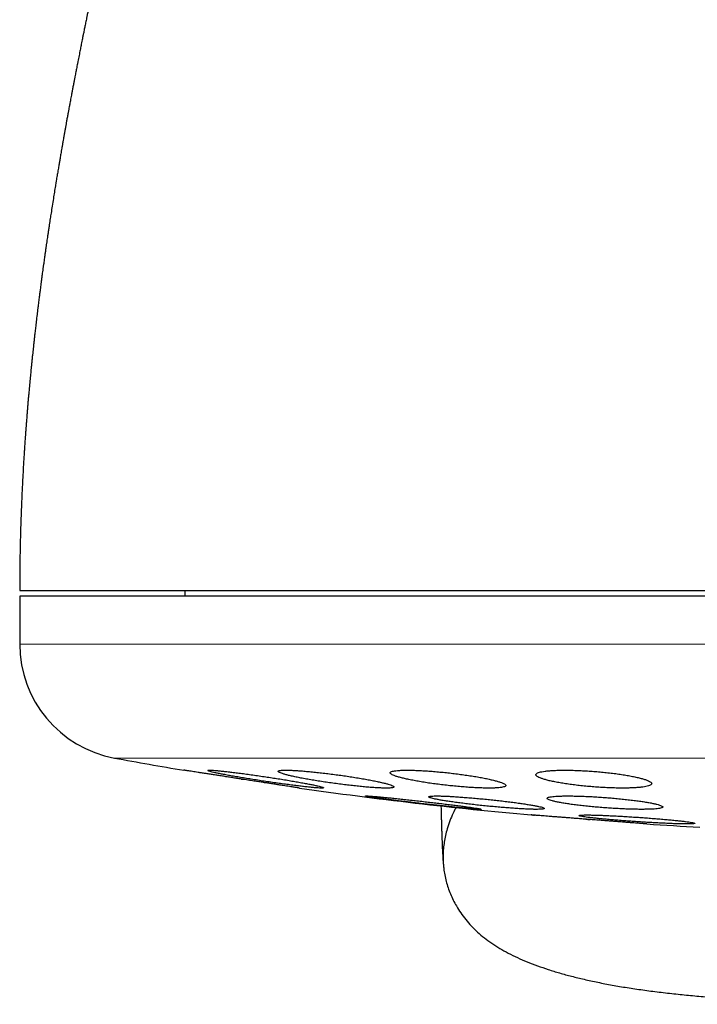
# Model space of a CAD drawing. Header units: millimetres. Extents: x 8 to 727, y 12 to 719.
# Tile 23 of 73: x 390 to 401, y 276 to 293. Entities that reach past the tile are written whole.
import ezdxf

# ---------------------------------------------------------------- set-up
doc = ezdxf.new("R2010")
doc.units = ezdxf.units.MM

msp = doc.modelspace()

# ---------------------------------------------------------------- linework, layer by layer
at = {"color": 7, "linetype": 'Continuous', "lineweight": 30}
for p, q in [((389.764, 282.656), (389.764, 281.83)), ((421.764, 282.656), (389.764, 282.656)), ((392.614, 282.756), (392.614, 282.656)), ((393.588, 279.5), (393.621, 279.495)), ((395.74, 279.206), (395.74, 279.206)), ((398.874, 279.167), (398.874, 279.167))]:
    msp.add_line(p, q, dxfattribs=at)
at = {"color": 252, "linetype": 'Continuous', "lineweight": 0}
for p, q in [((389.764, 281.83), (421.764, 281.83)), ((391.403, 279.863), (405.764, 279.863))]:
    msp.add_line(p, q, dxfattribs=at)
at = {"color": 7, "linetype": 'Continuous', "lineweight": 30}
for centre, radius, start, end in [((391.764, 281.83), 2, 180, 259.6013), ((405.764, 358.12), 79.564, 259.60133, 260.47734), ((405.764, 358.12), 79.564, 261.9336, 264.83484), ((405.764, 358.12), 79.564, 266.27849, 266.93802)]:
    msp.add_arc(centre, radius, start, end, dxfattribs=at)
for points, knots in [([(394.236, 306.075), (394.235, 306.075), (394.235, 306.073), (394.234, 306.069), (394.232, 306.064), (394.23, 306.058), (394.228, 306.051), (394.225, 306.043), (394.222, 306.033), (394.219, 306.023), (394.216, 306.012), (394.213, 306.002), (394.209, 305.991), (394.207, 305.982), (394.204, 305.973), (394.201, 305.964), (394.198, 305.955), (394.196, 305.948), (394.194, 305.94), (394.191, 305.931), (394.187, 305.919), (394.183, 305.904), (394.177, 305.886), (394.171, 305.867), (394.165, 305.847), (394.16, 305.828), (394.154, 305.809), (394.149, 305.792), (394.143, 305.773), (394.137, 305.752), (394.13, 305.729), (394.123, 305.704), (394.115, 305.678), (394.107, 305.65), (394.096, 305.614), (394.082, 305.569), (394.07, 305.525), (394.06, 305.494), (394.055, 305.477), (394.051, 305.461), (394.047, 305.447), (394.042, 305.432), (394.037, 305.414), (394.031, 305.393), (394.024, 305.371), (394.017, 305.347), (394.01, 305.323), (394.004, 305.3), (393.997, 305.278), (393.991, 305.254), (393.983, 305.23), (393.976, 305.203), (393.968, 305.177), (393.96, 305.15), (393.953, 305.125), (393.946, 305.101), (393.939, 305.076), (393.932, 305.05), (393.923, 305.018), (393.912, 304.98), (393.9, 304.938), (393.889, 304.899), (393.879, 304.865), (393.871, 304.836), (393.862, 304.806), (393.854, 304.776), (393.846, 304.747), (393.838, 304.721), (393.832, 304.697), (393.825, 304.675), (393.819, 304.651), (393.811, 304.625), (393.803, 304.597), (393.795, 304.565), (393.785, 304.532), (393.776, 304.5), (393.768, 304.468), (393.759, 304.438), (393.75, 304.406), (393.741, 304.371), (393.73, 304.333), (393.72, 304.295), (393.709, 304.258), (393.7, 304.223), (393.69, 304.187), (393.68, 304.151), (393.669, 304.113), (393.658, 304.073), (393.647, 304.032), (393.636, 303.991), (393.625, 303.951), (393.614, 303.91), (393.603, 303.868), (393.591, 303.824), (393.578, 303.78), (393.567, 303.737), (393.556, 303.697), (393.545, 303.658), (393.535, 303.618), (393.525, 303.58), (393.516, 303.547), (393.508, 303.517), (393.499, 303.486), (393.491, 303.454), (393.482, 303.423), (393.474, 303.392), (393.468, 303.367), (393.462, 303.348), (393.458, 303.331), (393.453, 303.313), (393.447, 303.292), (393.441, 303.266), (393.433, 303.238), (393.423, 303.201), (393.412, 303.157), (393.399, 303.109), (393.387, 303.065), (393.376, 303.022), (393.365, 302.981), (393.354, 302.94), (393.344, 302.9), (393.334, 302.862), (393.324, 302.824), (393.314, 302.787), (393.304, 302.748), (393.294, 302.709), (393.283, 302.67), (393.274, 302.635), (393.266, 302.602), (393.258, 302.571), (393.249, 302.539), (393.241, 302.508), (393.234, 302.481), (393.228, 302.458), (393.223, 302.436), (393.217, 302.413), (393.21, 302.386), (393.202, 302.356), (393.194, 302.325), (393.186, 302.294), (393.178, 302.263), (393.17, 302.232), (393.161, 302.196), (393.15, 302.154), (393.137, 302.104), (393.124, 302.052), (393.11, 302), (393.097, 301.949), (393.085, 301.9), (393.074, 301.855), (393.063, 301.812), (393.052, 301.771), (393.041, 301.727), (393.029, 301.68), (393.017, 301.631), (393.005, 301.584), (392.993, 301.538), (392.981, 301.489), (392.968, 301.437), (392.955, 301.385), (392.943, 301.339), (392.933, 301.297), (392.923, 301.257), (392.913, 301.219), (392.904, 301.184), (392.896, 301.149), (392.886, 301.109), (392.87, 301.044), (392.849, 300.961), (392.823, 300.857), (392.798, 300.754), (392.772, 300.648), (392.746, 300.545), (392.721, 300.439), (392.698, 300.348), (392.68, 300.271), (392.664, 300.207), (392.648, 300.14), (392.631, 300.072), (392.616, 300.009), (392.601, 299.945), (392.583, 299.871), (392.564, 299.793), (392.544, 299.71), (392.526, 299.636), (392.506, 299.551), (392.486, 299.468), (392.466, 299.384), (392.446, 299.301), (392.427, 299.22), (392.406, 299.134), (392.386, 299.05), (392.366, 298.966), (392.347, 298.887), (392.328, 298.807), (392.311, 298.736), (392.296, 298.674), (392.283, 298.619), (392.27, 298.564), (392.256, 298.507), (392.243, 298.454), (392.231, 298.403), (392.22, 298.359), (392.21, 298.316), (392.199, 298.272), (392.191, 298.235), (392.183, 298.204), (392.178, 298.182), (392.172, 298.158), (392.166, 298.13), (392.159, 298.102), (392.153, 298.077), (392.147, 298.051), (392.14, 298.023), (392.133, 297.993), (392.126, 297.966), (392.12, 297.94), (392.113, 297.912), (392.106, 297.881), (392.095, 297.835), (392.08, 297.775), (392.063, 297.7), (392.045, 297.627), (392.028, 297.554), (392.01, 297.481), (391.993, 297.41), (391.976, 297.335), (391.957, 297.257), (391.938, 297.176), (391.918, 297.092), (391.898, 297.009), (391.88, 296.932), (391.865, 296.869), (391.851, 296.811), (391.838, 296.757), (391.825, 296.698), (391.812, 296.644), (391.798, 296.585), (391.786, 296.534), (391.774, 296.485), (391.764, 296.44), (391.754, 296.399), (391.744, 296.355), (391.734, 296.314), (391.724, 296.269), (391.71, 296.209), (391.692, 296.132), (391.67, 296.038), (391.648, 295.946), (391.627, 295.855), (391.606, 295.762), (391.584, 295.667), (391.567, 295.594), (391.556, 295.547), (391.55, 295.523), (391.544, 295.497), (391.538, 295.468), (391.531, 295.439), (391.525, 295.412), (391.518, 295.384), (391.511, 295.351), (391.503, 295.318), (391.497, 295.289), (391.49, 295.261), (391.484, 295.232), (391.477, 295.201), (391.47, 295.174), (391.464, 295.148), (391.458, 295.119), (391.451, 295.089), (391.443, 295.053), (391.432, 295.007), (391.419, 294.949), (391.405, 294.888), (391.393, 294.831), (391.381, 294.782), (391.371, 294.734), (391.36, 294.686), (391.349, 294.636), (391.337, 294.586), (391.325, 294.531), (391.312, 294.472), (391.298, 294.41), (391.286, 294.353), (391.274, 294.299), (391.261, 294.242), (391.247, 294.178), (391.232, 294.112), (391.218, 294.049), (391.206, 293.994), (391.196, 293.945), (391.186, 293.901), (391.176, 293.855), (391.163, 293.795), (391.147, 293.721), (391.128, 293.635), (391.111, 293.557), (391.097, 293.491), (391.086, 293.437), (391.075, 293.384), (391.062, 293.327), (391.049, 293.264), (391.035, 293.198), (391.021, 293.134), (391.009, 293.074), (390.997, 293.018), (390.986, 292.964), (390.974, 292.908), (390.961, 292.847), (390.947, 292.778), (390.933, 292.71), (390.921, 292.651), (390.911, 292.604), (390.903, 292.562), (390.892, 292.512), (390.88, 292.45), (390.867, 292.385), (390.854, 292.324), (390.844, 292.27), (390.833, 292.219), (390.824, 292.173), (390.816, 292.131), (390.808, 292.09), (390.799, 292.045), (390.789, 291.996), (390.779, 291.944), (390.769, 291.892), (390.758, 291.84), (390.749, 291.791), (390.741, 291.749), (390.733, 291.712), (390.726, 291.672), (390.717, 291.625), (390.706, 291.568), (390.694, 291.506), (390.681, 291.44), (390.669, 291.376), (390.658, 291.317), (390.648, 291.265), (390.64, 291.219), (390.632, 291.178), (390.625, 291.142), (390.618, 291.104), (390.61, 291.058), (390.599, 291.001), (390.587, 290.936), (390.575, 290.871), (390.564, 290.808), (390.553, 290.748), (390.542, 290.686), (390.531, 290.623), (390.52, 290.563), (390.51, 290.506), (390.501, 290.452), (390.491, 290.398), (390.483, 290.348), (390.475, 290.303), (390.467, 290.261), (390.461, 290.222), (390.455, 290.186), (390.449, 290.153), (390.444, 290.122), (390.438, 290.087), (390.431, 290.049), (390.424, 290.005), (390.416, 289.955), (390.407, 289.904), (390.399, 289.857), (390.393, 289.819), (390.387, 289.782), (390.38, 289.741), (390.372, 289.691), (390.363, 289.637), (390.354, 289.582), (390.342, 289.502), (390.325, 289.399), (390.31, 289.299), (390.299, 289.227), (390.291, 289.179), (390.283, 289.128), (390.275, 289.071), (390.265, 289.009), (390.256, 288.945), (390.247, 288.885), (390.239, 288.832), (390.233, 288.789), (390.228, 288.756), (390.224, 288.731), (390.221, 288.709), (390.218, 288.687), (390.214, 288.66), (390.208, 288.619), (390.201, 288.566), (390.192, 288.507), (390.185, 288.453), (390.179, 288.41), (390.174, 288.376), (390.17, 288.348), (390.166, 288.32), (390.161, 288.282), (390.154, 288.233), (390.147, 288.176), (390.139, 288.116), (390.131, 288.059), (390.124, 288.006), (390.118, 287.958), (390.113, 287.916), (390.108, 287.884), (390.105, 287.856), (390.101, 287.826), (390.096, 287.788), (390.09, 287.741), (390.084, 287.688), (390.077, 287.632), (390.07, 287.576), (390.061, 287.5), (390.05, 287.408), (390.038, 287.303), (390.027, 287.21), (390.018, 287.128), (390.01, 287.056), (390.003, 286.993), (389.997, 286.937), (389.991, 286.884), (389.985, 286.827), (389.979, 286.765), (389.971, 286.695), (389.963, 286.612), (389.953, 286.515), (389.943, 286.403), (389.931, 286.279), (389.921, 286.171), (389.913, 286.08), (389.907, 286.012), (389.901, 285.94), (389.895, 285.868), (389.889, 285.799), (389.885, 285.737), (389.881, 285.688), (389.878, 285.651), (389.876, 285.624), (389.874, 285.603), (389.873, 285.583), (389.871, 285.56), (389.869, 285.531), (389.866, 285.49), (389.862, 285.441), (389.858, 285.389), (389.855, 285.346), (389.853, 285.31), (389.851, 285.274), (389.848, 285.23), (389.844, 285.175), (389.84, 285.109), (389.835, 285.031), (389.829, 284.943), (389.824, 284.843), (389.818, 284.732), (389.811, 284.609), (389.805, 284.476), (389.798, 284.336), (389.792, 284.191), (389.787, 284.042), (389.781, 283.884), (389.777, 283.717), (389.772, 283.541), (389.769, 283.357), (389.766, 283.165), (389.764, 282.964), (389.764, 282.827), (389.764, 282.756)], [0, 0, 0, 0, 0.006425, 0.012572, 0.018444, 0.024043, 0.029371, 0.034429, 0.040047, 0.045295, 0.050176, 0.054693, 0.058419, 0.061857, 0.065009, 0.067875, 0.070456, 0.072755, 0.07477, 0.076513, 0.080086, 0.08396, 0.088134, 0.092604, 0.097006, 0.101036, 0.104694, 0.107889, 0.111376, 0.115155, 0.119223, 0.123554, 0.127951, 0.132372, 0.136818, 0.144706, 0.152699, 0.155172, 0.157448, 0.159522, 0.161395, 0.163172, 0.165456, 0.168049, 0.17095, 0.173894, 0.176779, 0.179458, 0.181939, 0.18461, 0.187415, 0.190354, 0.193367, 0.196222, 0.198896, 0.201391, 0.203811, 0.206476, 0.209404, 0.213536, 0.217704, 0.221886, 0.224569, 0.227272, 0.229995, 0.232739, 0.235347, 0.237701, 0.23969, 0.241569, 0.243607, 0.245816, 0.248147, 0.250849, 0.253655, 0.256368, 0.258867, 0.261209, 0.263724, 0.266465, 0.269376, 0.272496, 0.27528, 0.277845, 0.280436, 0.283144, 0.285858, 0.288815, 0.29169, 0.29465, 0.297492, 0.300219, 0.30304, 0.30608, 0.309186, 0.312006, 0.314557, 0.317106, 0.319718, 0.322391, 0.324226, 0.326102, 0.328036, 0.330028, 0.332074, 0.333978, 0.335644, 0.336685, 0.337613, 0.338666, 0.339962, 0.341499, 0.343272, 0.34507, 0.348149, 0.350955, 0.353502, 0.355958, 0.358305, 0.360601, 0.362854, 0.365123, 0.367056, 0.369136, 0.371359, 0.373517, 0.375548, 0.377618, 0.379162, 0.380825, 0.382609, 0.384315, 0.385779, 0.386999, 0.388019, 0.3892, 0.390609, 0.392209, 0.393822, 0.395426, 0.39702, 0.398597, 0.400148, 0.402533, 0.405006, 0.407672, 0.410289, 0.412812, 0.415182, 0.417382, 0.419411, 0.42138, 0.423401, 0.42563, 0.428119, 0.430423, 0.432306, 0.434542, 0.437183, 0.439551, 0.441695, 0.443493, 0.445392, 0.447136, 0.448654, 0.45007, 0.451853, 0.454001, 0.458765, 0.462819, 0.467576, 0.472088, 0.47649, 0.480625, 0.485353, 0.487814, 0.490218, 0.493232, 0.496003, 0.498413, 0.500828, 0.503741, 0.507235, 0.510117, 0.513129, 0.515758, 0.518568, 0.521554, 0.524239, 0.526901, 0.529658, 0.532775, 0.535282, 0.537957, 0.540599, 0.54315, 0.544861, 0.546711, 0.548513, 0.550187, 0.552331, 0.553627, 0.555158, 0.556597, 0.557763, 0.559361, 0.560193, 0.560745, 0.561461, 0.562473, 0.563426, 0.564171, 0.564907, 0.565833, 0.566881, 0.567731, 0.568457, 0.569363, 0.570431, 0.571377, 0.573784, 0.5761, 0.578441, 0.580674, 0.583022, 0.585239, 0.587413, 0.589997, 0.592512, 0.594999, 0.597783, 0.600223, 0.602088, 0.603646, 0.605575, 0.607082, 0.60904, 0.61054, 0.612485, 0.613694, 0.615052, 0.61656, 0.617494, 0.618997, 0.620356, 0.621567, 0.624405, 0.627354, 0.630113, 0.632734, 0.635532, 0.638482, 0.641269, 0.64207, 0.642717, 0.643466, 0.644389, 0.645287, 0.64601, 0.646802, 0.647831, 0.648908, 0.649743, 0.650463, 0.651378, 0.65236, 0.653156, 0.653838, 0.654689, 0.655685, 0.656512, 0.65787, 0.65978, 0.661645, 0.663293, 0.66477, 0.666013, 0.667468, 0.668995, 0.670454, 0.671886, 0.673794, 0.675632, 0.677303, 0.678808, 0.680374, 0.68231, 0.684391, 0.686154, 0.687811, 0.689163, 0.690376, 0.691699, 0.693137, 0.695612, 0.698135, 0.700602, 0.702339, 0.703814, 0.705279, 0.706888, 0.708764, 0.710756, 0.712567, 0.714253, 0.715895, 0.717413, 0.718896, 0.720668, 0.722671, 0.724853, 0.726458, 0.727743, 0.728851, 0.730047, 0.732043, 0.734129, 0.735631, 0.737223, 0.738684, 0.739971, 0.741144, 0.742267, 0.743508, 0.744971, 0.746404, 0.747894, 0.749437, 0.750842, 0.75199, 0.752994, 0.754036, 0.755372, 0.756972, 0.758809, 0.760682, 0.762517, 0.764205, 0.765655, 0.766961, 0.768108, 0.769097, 0.76998, 0.771316, 0.772935, 0.774837, 0.776753, 0.778441, 0.780093, 0.781843, 0.783615, 0.785417, 0.786831, 0.788438, 0.789972, 0.791364, 0.792615, 0.793729, 0.794884, 0.795875, 0.796707, 0.797636, 0.798546, 0.799603, 0.800826, 0.802214, 0.803751, 0.805101, 0.806128, 0.806945, 0.808159, 0.809608, 0.811131, 0.812656, 0.814184, 0.817818, 0.821195, 0.822501, 0.823831, 0.825191, 0.82673, 0.828574, 0.830382, 0.832027, 0.833512, 0.834825, 0.835586, 0.836267, 0.83687, 0.837416, 0.838133, 0.839079, 0.840832, 0.842492, 0.843986, 0.845287, 0.846124, 0.846799, 0.847539, 0.8485, 0.849908, 0.851596, 0.853268, 0.854836, 0.856301, 0.857662, 0.85883, 0.859738, 0.860341, 0.861152, 0.862201, 0.86349, 0.865017, 0.866608, 0.868138, 0.869605, 0.87285, 0.875744, 0.878287, 0.880512, 0.882487, 0.884214, 0.885692, 0.887112, 0.888637, 0.890349, 0.892267, 0.894391, 0.897161, 0.900237, 0.903627, 0.907331, 0.909151, 0.911039, 0.912995, 0.915018, 0.916985, 0.918675, 0.920084, 0.920994, 0.921729, 0.922291, 0.922711, 0.923332, 0.924196, 0.925099, 0.926746, 0.928199, 0.929364, 0.930243, 0.93114, 0.932345, 0.933858, 0.935668, 0.937785, 0.940207, 0.942936, 0.945973, 0.949317, 0.952971, 0.956935, 0.960751, 0.964818, 0.969138, 0.97371, 0.978538, 0.983528, 0.988767, 0.994257, 1, 1, 1, 1]), ([(389.765, 282.756), (389.765, 282.756), (389.764, 282.756), (389.777, 282.756), (389.803, 282.756), (389.844, 282.756), (389.897, 282.756), (389.964, 282.756), (390.044, 282.756), (390.137, 282.756), (390.244, 282.756), (390.363, 282.756), (390.453, 282.756), (390.499, 282.756)], [0, 0, 0, 0, 0.046646, 0.141976, 0.23754, 0.333141, 0.428498, 0.52369, 0.618798, 0.713903, 0.809085, 0.904424, 1, 1, 1, 1]), ([(390.499, 282.756), (390.548, 282.756), (390.647, 282.756), (390.812, 282.756), (390.989, 282.756), (391.18, 282.756), (391.385, 282.756), (391.598, 282.756), (391.819, 282.756), (392.046, 282.756), (392.285, 282.756), (392.534, 282.756), (392.8, 282.756), (393.081, 282.756), (393.38, 282.756), (393.689, 282.756), (394.01, 282.756), (394.341, 282.756), (394.676, 282.756), (395.014, 282.756), (395.354, 282.756), (395.701, 282.756), (396.057, 282.756), (396.429, 282.756), (396.816, 282.756), (397.218, 282.756), (397.627, 282.756), (398.044, 282.756), (398.468, 282.756), (398.891, 282.756), (399.311, 282.756), (399.728, 282.756), (400.149, 282.756), (400.576, 282.756), (401.015, 282.756), (401.467, 282.756), (401.932, 282.756), (402.399, 282.756), (402.87, 282.756), (403.344, 282.756), (403.811, 282.756), (404.27, 282.756), (404.721, 282.756), (405.173, 282.756), (405.626, 282.756), (405.928, 282.756), (406.079, 282.756)], [0, 0, 0, 0, 0.023363, 0.046689, 0.069999, 0.093313, 0.116654, 0.140027, 0.162034, 0.184017, 0.205994, 0.227982, 0.25, 0.273367, 0.296695, 0.320005, 0.343318, 0.366655, 0.390027, 0.412034, 0.434017, 0.455994, 0.477982, 0.5, 0.523367, 0.546695, 0.570005, 0.593318, 0.616655, 0.640027, 0.662034, 0.684017, 0.705994, 0.727982, 0.75, 0.773367, 0.796695, 0.820005, 0.843318, 0.866655, 0.890024, 0.912028, 0.93401, 0.955988, 0.977978, 1, 1, 1, 1]), ([(393.6, 279.498), (393.572, 279.502), (393.516, 279.511), (393.432, 279.524), (393.348, 279.537), (393.266, 279.55), (393.188, 279.562), (393.112, 279.574), (393.039, 279.585), (392.97, 279.596), (392.906, 279.605), (392.847, 279.615), (392.794, 279.623), (392.746, 279.63), (392.705, 279.637), (392.67, 279.642), (392.642, 279.646), (392.621, 279.65), (392.607, 279.652), (392.6, 279.653), (392.601, 279.653), (392.601, 279.653)], [0, 0, 0, 0, 0.0537171, 0.1074341, 0.1627056, 0.217977, 0.2716966, 0.325416, 0.3807128, 0.4360092, 0.4894275, 0.5428453, 0.5978508, 0.6528558, 0.7056696, 0.7584831, 0.8128639, 0.8672445, 0.9195088, 0.971773, 1, 1, 1, 1]), ([(394.014, 279.538), (393.977, 279.544), (393.902, 279.555), (393.79, 279.571), (393.681, 279.586), (393.577, 279.6), (393.477, 279.612), (393.385, 279.623), (393.301, 279.633), (393.226, 279.641), (393.162, 279.647), (393.108, 279.651), (393.066, 279.653), (393.036, 279.653), (393.018, 279.651), (393.013, 279.648), (393.019, 279.642), (393.038, 279.635), (393.07, 279.626), (393.112, 279.616), (393.166, 279.604), (393.231, 279.59), (393.305, 279.576), (393.389, 279.56), (393.48, 279.544), (393.579, 279.527), (393.683, 279.51), (393.792, 279.492), (393.904, 279.475), (394.018, 279.457), (394.132, 279.441), (394.244, 279.425), (394.354, 279.41), (394.459, 279.396), (394.558, 279.383), (394.649, 279.372), (394.733, 279.363), (394.807, 279.355), (394.871, 279.349), (394.924, 279.345), (394.965, 279.343), (394.995, 279.343), (395.012, 279.345), (395.017, 279.349), (395.009, 279.355), (394.989, 279.362), (394.957, 279.371), (394.914, 279.382), (394.859, 279.394), (394.794, 279.407), (394.719, 279.421), (394.635, 279.437), (394.543, 279.453), (394.443, 279.47), (394.339, 279.488), (394.231, 279.505), (394.123, 279.522), (394.051, 279.533), (394.014, 279.538)], [0, 0, 0, 0, 0.018035, 0.036127, 0.054162, 0.072204, 0.090304, 0.108345, 0.126243, 0.144199, 0.162096, 0.179792, 0.197546, 0.215243, 0.232821, 0.250456, 0.268034, 0.285626, 0.303273, 0.320866, 0.338595, 0.356379, 0.374109, 0.392041, 0.410029, 0.427961, 0.446075, 0.464245, 0.482359, 0.500553, 0.518805, 0.536999, 0.555134, 0.573328, 0.591462, 0.609424, 0.627445, 0.645407, 0.663161, 0.680972, 0.698726, 0.716329, 0.733989, 0.751593, 0.769167, 0.786797, 0.804372, 0.822048, 0.83978, 0.857457, 0.875322, 0.893243, 0.91111, 0.929172, 0.947292, 0.965355, 0.982678, 1, 1, 1, 1]), ([(395.23, 279.575), (395.192, 279.58), (395.117, 279.59), (395.007, 279.604), (394.898, 279.616), (394.794, 279.626), (394.695, 279.635), (394.603, 279.643), (394.52, 279.648), (394.445, 279.652), (394.38, 279.653), (394.326, 279.653), (394.284, 279.651), (394.253, 279.646), (394.234, 279.64), (394.228, 279.633), (394.233, 279.623), (394.252, 279.612), (394.282, 279.6), (394.324, 279.586), (394.377, 279.572), (394.442, 279.556), (394.516, 279.539), (394.6, 279.522), (394.692, 279.505), (394.791, 279.487), (394.895, 279.47), (395.005, 279.453), (395.117, 279.436), (395.231, 279.42), (395.345, 279.406), (395.457, 279.392), (395.567, 279.38), (395.671, 279.369), (395.77, 279.36), (395.862, 279.353), (395.945, 279.348), (396.019, 279.345), (396.083, 279.343), (396.136, 279.344), (396.178, 279.346), (396.208, 279.35), (396.226, 279.356), (396.232, 279.364), (396.225, 279.374), (396.206, 279.385), (396.175, 279.397), (396.132, 279.411), (396.078, 279.426), (396.013, 279.441), (395.938, 279.458), (395.854, 279.475), (395.762, 279.493), (395.662, 279.51), (395.557, 279.528), (395.449, 279.544), (395.339, 279.561), (395.266, 279.57), (395.23, 279.575)], [0, 0, 0, 0, 0.017883, 0.035822, 0.053704, 0.071595, 0.089543, 0.107432, 0.125172, 0.14297, 0.16071, 0.178305, 0.195957, 0.213553, 0.231129, 0.248761, 0.266337, 0.284024, 0.301767, 0.319455, 0.337337, 0.355274, 0.373157, 0.391233, 0.409367, 0.427443, 0.445631, 0.463875, 0.482062, 0.500224, 0.518444, 0.536605, 0.554616, 0.572685, 0.590694, 0.608496, 0.626356, 0.644158, 0.661788, 0.679475, 0.697105, 0.714673, 0.732298, 0.749867, 0.767509, 0.785205, 0.802847, 0.820663, 0.838535, 0.856352, 0.874371, 0.892448, 0.910468, 0.928632, 0.946855, 0.965019, 0.98251, 1, 1, 1, 1]), ([(397.163, 279.608), (397.126, 279.611), (397.051, 279.619), (396.941, 279.629), (396.833, 279.638), (396.729, 279.644), (396.631, 279.649), (396.539, 279.652), (396.456, 279.653), (396.381, 279.652), (396.316, 279.649), (396.262, 279.645), (396.219, 279.638), (396.187, 279.63), (396.168, 279.62), (396.161, 279.609), (396.166, 279.596), (396.183, 279.582), (396.213, 279.567), (396.255, 279.551), (396.308, 279.534), (396.373, 279.517), (396.447, 279.5), (396.531, 279.482), (396.623, 279.465), (396.723, 279.448), (396.828, 279.431), (396.938, 279.416), (397.05, 279.402), (397.164, 279.388), (397.277, 279.377), (397.389, 279.367), (397.498, 279.358), (397.602, 279.352), (397.7, 279.347), (397.792, 279.344), (397.875, 279.343), (397.949, 279.344), (398.013, 279.347), (398.066, 279.352), (398.109, 279.359), (398.14, 279.367), (398.158, 279.377), (398.165, 279.388), (398.159, 279.401), (398.14, 279.415), (398.11, 279.43), (398.067, 279.446), (398.013, 279.463), (397.948, 279.48), (397.873, 279.498), (397.788, 279.515), (397.696, 279.533), (397.596, 279.55), (397.49, 279.566), (397.382, 279.581), (397.272, 279.595), (397.199, 279.603), (397.163, 279.608)], [0, 0, 0, 0, 0.0177304, 0.0355165, 0.0532459, 0.0709824, 0.0887758, 0.1065117, 0.1241314, 0.1418077, 0.1594275, 0.1769955, 0.1946193, 0.212188, 0.229839, 0.2475456, 0.2651977, 0.2830301, 0.3009184, 0.3187517, 0.3367871, 0.3548793, 0.3729151, 0.3910873, 0.4093173, 0.4274892, 0.4456698, 0.4639087, 0.4820884, 0.500143, 0.518256, 0.5363096, 0.5541608, 0.5720699, 0.5899204, 0.6075831, 0.6253027, 0.6429653, 0.6605363, 0.6781633, 0.6957348, 0.7133478, 0.7310163, 0.7486302, 0.7663992, 0.7842241, 0.801994, 0.8199678, 0.8379981, 0.8559724, 0.8741125, 0.89231, 0.91045, 0.9286437, 0.9468955, 0.9650884, 0.9825443, 1, 1, 1, 1]), ([(399.682, 279.632), (399.645, 279.635), (399.571, 279.64), (399.461, 279.646), (399.353, 279.65), (399.25, 279.653), (399.152, 279.653), (399.061, 279.652), (398.978, 279.648), (398.903, 279.643), (398.838, 279.636), (398.783, 279.627), (398.74, 279.617), (398.708, 279.605), (398.688, 279.592), (398.68, 279.577), (398.685, 279.562), (398.702, 279.546), (398.732, 279.529), (398.774, 279.512), (398.828, 279.494), (398.892, 279.476), (398.967, 279.459), (399.052, 279.442), (399.144, 279.426), (399.244, 279.411), (399.349, 279.397), (399.459, 279.385), (399.571, 279.373), (399.684, 279.364), (399.797, 279.356), (399.908, 279.35), (400.016, 279.346), (400.12, 279.344), (400.218, 279.343), (400.308, 279.345), (400.391, 279.349), (400.465, 279.354), (400.53, 279.361), (400.584, 279.37), (400.627, 279.38), (400.658, 279.392), (400.677, 279.405), (400.684, 279.42), (400.678, 279.435), (400.66, 279.452), (400.63, 279.468), (400.587, 279.486), (400.532, 279.503), (400.467, 279.521), (400.391, 279.538), (400.306, 279.555), (400.213, 279.571), (400.113, 279.586), (400.007, 279.6), (399.899, 279.612), (399.79, 279.623), (399.718, 279.629), (399.682, 279.632)], [0, 0, 0, 0, 0.017619, 0.035293, 0.052911, 0.070533, 0.088211, 0.105833, 0.1234, 0.141024, 0.158592, 0.176214, 0.193891, 0.211513, 0.229299, 0.247141, 0.264928, 0.28292, 0.300969, 0.318961, 0.337112, 0.355321, 0.373472, 0.391663, 0.409913, 0.428103, 0.446196, 0.464347, 0.482439, 0.500339, 0.518296, 0.536195, 0.553895, 0.571651, 0.58935, 0.606931, 0.624568, 0.642148, 0.65974, 0.677388, 0.694981, 0.712707, 0.730489, 0.748216, 0.766144, 0.784128, 0.802056, 0.820166, 0.838333, 0.856443, 0.874637, 0.892889, 0.911082, 0.92922, 0.947417, 0.965554, 0.982777, 1, 1, 1, 1]), ([(394.599, 279.344), (394.6, 279.344), (394.601, 279.343), (394.595, 279.344), (394.584, 279.346), (394.565, 279.349), (394.539, 279.353), (394.507, 279.358), (394.469, 279.364), (394.424, 279.371), (394.374, 279.378), (394.319, 279.387), (394.258, 279.396), (394.193, 279.406), (394.123, 279.417), (394.05, 279.429), (393.973, 279.44), (393.894, 279.453), (393.805, 279.466), (393.706, 279.482), (393.636, 279.493), (393.6, 279.498)], [0, 0, 0, 0, 0.013432, 0.065486, 0.11754, 0.171106, 0.224672, 0.276747, 0.328821, 0.382387, 0.435953, 0.488413, 0.540874, 0.594825, 0.648776, 0.701825, 0.754874, 0.809433, 0.863993, 0.931621, 1, 1, 1, 1]), ([(396.739, 279.112), (396.702, 279.117), (396.626, 279.125), (396.515, 279.137), (396.406, 279.149), (396.302, 279.16), (396.203, 279.171), (396.111, 279.18), (396.027, 279.188), (395.952, 279.195), (395.887, 279.2), (395.834, 279.204), (395.791, 279.207), (395.761, 279.208), (395.743, 279.208), (395.737, 279.207), (395.744, 279.204), (395.764, 279.199), (395.795, 279.193), (395.838, 279.186), (395.893, 279.178), (395.958, 279.169), (396.033, 279.159), (396.117, 279.148), (396.209, 279.136), (396.307, 279.123), (396.412, 279.111), (396.52, 279.098), (396.632, 279.084), (396.745, 279.071), (396.858, 279.059), (396.97, 279.046), (397.078, 279.035), (397.183, 279.023), (397.282, 279.013), (397.373, 279.004), (397.457, 278.996), (397.531, 278.989), (397.595, 278.984), (397.648, 278.98), (397.69, 278.977), (397.719, 278.976), (397.736, 278.976), (397.741, 278.978), (397.733, 278.981), (397.713, 278.986), (397.681, 278.992), (397.637, 278.999), (397.582, 279.007), (397.516, 279.016), (397.44, 279.027), (397.356, 279.038), (397.264, 279.05), (397.165, 279.062), (397.06, 279.075), (396.953, 279.087), (396.846, 279.1), (396.775, 279.108), (396.739, 279.112)], [0, 0, 0, 0, 0.017991, 0.036039, 0.054029, 0.072023, 0.090075, 0.108069, 0.125989, 0.143967, 0.161886, 0.179689, 0.197549, 0.215351, 0.233071, 0.250847, 0.268567, 0.286274, 0.304037, 0.321744, 0.339513, 0.357338, 0.375107, 0.392986, 0.410921, 0.428801, 0.44679, 0.464836, 0.482826, 0.500878, 0.518987, 0.537039, 0.555078, 0.573175, 0.591213, 0.609168, 0.62718, 0.645135, 0.662972, 0.680867, 0.698705, 0.716444, 0.734241, 0.75198, 0.769683, 0.787443, 0.805146, 0.822889, 0.840688, 0.858431, 0.876273, 0.894171, 0.912013, 0.92997, 0.947984, 0.965942, 0.982971, 1, 1, 1, 1]), ([(397.828, 279.15), (397.79, 279.154), (397.715, 279.161), (397.604, 279.171), (397.496, 279.18), (397.392, 279.188), (397.293, 279.195), (397.201, 279.201), (397.118, 279.205), (397.043, 279.207), (396.978, 279.208), (396.924, 279.208), (396.881, 279.206), (396.85, 279.203), (396.832, 279.199), (396.826, 279.193), (396.832, 279.186), (396.851, 279.178), (396.881, 279.168), (396.924, 279.158), (396.978, 279.147), (397.043, 279.135), (397.118, 279.122), (397.202, 279.11), (397.294, 279.097), (397.393, 279.084), (397.498, 279.071), (397.607, 279.058), (397.718, 279.045), (397.832, 279.034), (397.945, 279.023), (398.057, 279.013), (398.165, 279.004), (398.27, 278.996), (398.368, 278.989), (398.459, 278.984), (398.543, 278.98), (398.617, 278.977), (398.681, 278.976), (398.734, 278.977), (398.776, 278.978), (398.806, 278.982), (398.824, 278.986), (398.83, 278.992), (398.823, 278.999), (398.803, 279.008), (398.772, 279.017), (398.728, 279.027), (398.673, 279.038), (398.608, 279.05), (398.532, 279.063), (398.448, 279.076), (398.355, 279.089), (398.256, 279.102), (398.151, 279.115), (398.044, 279.127), (397.935, 279.139), (397.864, 279.147), (397.828, 279.15)], [0, 0, 0, 0, 0.017881, 0.035818, 0.053698, 0.071583, 0.089525, 0.107409, 0.125209, 0.143067, 0.160866, 0.178585, 0.19636, 0.214079, 0.231786, 0.24955, 0.267258, 0.285029, 0.302856, 0.320627, 0.338509, 0.356447, 0.374329, 0.39232, 0.410369, 0.42836, 0.446413, 0.464523, 0.482575, 0.500613, 0.518708, 0.536745, 0.554698, 0.572708, 0.59066, 0.608495, 0.626387, 0.644222, 0.66196, 0.679755, 0.697493, 0.715196, 0.732955, 0.750659, 0.768403, 0.786204, 0.803949, 0.821793, 0.839694, 0.857539, 0.875498, 0.893515, 0.911475, 0.929515, 0.947613, 0.965654, 0.982827, 1, 1, 1, 1]), ([(399.873, 279.181), (399.836, 279.184), (399.762, 279.189), (399.651, 279.196), (399.543, 279.201), (399.439, 279.205), (399.341, 279.207), (399.249, 279.208), (399.166, 279.208), (399.091, 279.206), (399.026, 279.203), (398.972, 279.198), (398.929, 279.192), (398.897, 279.185), (398.878, 279.177), (398.871, 279.167), (398.877, 279.157), (398.895, 279.146), (398.926, 279.134), (398.968, 279.121), (399.023, 279.109), (399.088, 279.096), (399.163, 279.082), (399.247, 279.069), (399.339, 279.057), (399.438, 279.044), (399.543, 279.033), (399.652, 279.022), (399.764, 279.012), (399.877, 279.003), (399.99, 278.995), (400.102, 278.989), (400.21, 278.983), (400.314, 278.98), (400.412, 278.977), (400.503, 278.976), (400.586, 278.977), (400.66, 278.979), (400.724, 278.982), (400.778, 278.987), (400.821, 278.993), (400.851, 279), (400.869, 279.008), (400.876, 279.018), (400.869, 279.028), (400.85, 279.039), (400.819, 279.051), (400.775, 279.064), (400.72, 279.077), (400.655, 279.09), (400.579, 279.103), (400.494, 279.116), (400.402, 279.129), (400.302, 279.141), (400.197, 279.152), (400.089, 279.163), (399.981, 279.173), (399.909, 279.178), (399.873, 279.181)], [0, 0, 0, 0, 0.01777, 0.0355963, 0.0533658, 0.0711387, 0.0889686, 0.1067413, 0.1244585, 0.1422323, 0.1599496, 0.1776579, 0.1954224, 0.2131311, 0.2309046, 0.2487343, 0.2665084, 0.284393, 0.3023343, 0.3202194, 0.3382133, 0.3562643, 0.3742583, 0.3923116, 0.4104225, 0.4284756, 0.4465117, 0.4646056, 0.4826412, 0.5005905, 0.5185975, 0.5365463, 0.5543782, 0.5722674, 0.590099, 0.6078351, 0.6256279, 0.643364, 0.6610672, 0.6788267, 0.6965303, 0.714277, 0.7320799, 0.7498271, 0.7676745, 0.7855784, 0.8034263, 0.8213888, 0.8394082, 0.8573709, 0.8754129, 0.8935123, 0.9115541, 0.9296044, 0.9477125, 0.9657622, 0.9828812, 1, 1, 1, 1]), ([(397.041, 279.037), (397.042, 279.025), (397.042, 278.986), (397.044, 278.926), (397.046, 278.856), (397.048, 278.789), (397.05, 278.724), (397.051, 278.67), (397.053, 278.626), (397.054, 278.592), (397.055, 278.56), (397.056, 278.53), (397.057, 278.502), (397.058, 278.475), (397.059, 278.452), (397.06, 278.432), (397.06, 278.415), (397.061, 278.399), (397.062, 278.382), (397.063, 278.365), (397.063, 278.345), (397.064, 278.324), (397.065, 278.3), (397.067, 278.272), (397.068, 278.242), (397.07, 278.212), (397.072, 278.184), (397.073, 278.157), (397.075, 278.132), (397.076, 278.111), (397.077, 278.093), (397.079, 278.079), (397.079, 278.067), (397.08, 278.058), (397.081, 278.052), (397.081, 278.047), (397.081, 278.043), (397.082, 278.037), (397.082, 278.031), (397.083, 278.025), (397.084, 278.018), (397.084, 278.01), (397.085, 278.002), (397.086, 277.993), (397.087, 277.984), (397.088, 277.975), (397.089, 277.969), (397.089, 277.967)], [0, 0, 0, 0, 0.015692, 0.0469, 0.079859, 0.111673, 0.145002, 0.17986, 0.201121, 0.222275, 0.242219, 0.260922, 0.28155, 0.300384, 0.317408, 0.332612, 0.345985, 0.357521, 0.370671, 0.385647, 0.402487, 0.421194, 0.441767, 0.471093, 0.502653, 0.536424, 0.570696, 0.605915, 0.640596, 0.674702, 0.700634, 0.724525, 0.746317, 0.766026, 0.775105, 0.783771, 0.79346, 0.804631, 0.817271, 0.831361, 0.846882, 0.863807, 0.887032, 0.91236, 0.939704, 0.968959, 1, 1, 1, 1]), ([(397.303, 279.009), (397.285, 278.977), (397.245, 278.901), (397.193, 278.778), (397.149, 278.649), (397.118, 278.527), (397.097, 278.413), (397.083, 278.298), (397.077, 278.184), (397.079, 278.069), (397.089, 277.956), (397.106, 277.844), (397.131, 277.732), (397.164, 277.623), (397.204, 277.515), (397.252, 277.41), (397.31, 277.299), (397.382, 277.186), (397.469, 277.07), (397.566, 276.959), (397.673, 276.854), (397.791, 276.754), (397.919, 276.661), (398.057, 276.573), (398.206, 276.491), (398.364, 276.414), (398.531, 276.341), (398.709, 276.273), (398.896, 276.209), (399.093, 276.148), (399.3, 276.092), (399.52, 276.038), (399.754, 275.988), (400.002, 275.94), (400.261, 275.896), (400.531, 275.856), (400.813, 275.82), (401.099, 275.787), (401.391, 275.758), (401.687, 275.732), (401.993, 275.709), (402.309, 275.689), (402.649, 275.67), (403.013, 275.653), (403.403, 275.638), (403.806, 275.626), (404.221, 275.617), (404.542, 275.611), (404.724, 275.61), (404.763, 275.609)], [0, 0, 0, 0, 0.011471, 0.026566, 0.041383, 0.053552, 0.065586, 0.077512, 0.089354, 0.101139, 0.112891, 0.124634, 0.136394, 0.148194, 0.16006, 0.172015, 0.184085, 0.198753, 0.213664, 0.228864, 0.244396, 0.260306, 0.27666, 0.293542, 0.311032, 0.329191, 0.348072, 0.367717, 0.388163, 0.409445, 0.431593, 0.454635, 0.479705, 0.505803, 0.532953, 0.561176, 0.590489, 0.620909, 0.65062, 0.68134, 0.713082, 0.745855, 0.779669, 0.818648, 0.858946, 0.900576, 0.943546, 0.987868, 1, 1, 1, 1]), ([(399.6, 278.802), (399.572, 278.804), (399.517, 278.808), (399.433, 278.815), (399.35, 278.821), (399.269, 278.828), (399.19, 278.834), (399.115, 278.84), (399.042, 278.845), (398.974, 278.85), (398.91, 278.855), (398.852, 278.86), (398.798, 278.864), (398.75, 278.868), (398.709, 278.871), (398.674, 278.874), (398.645, 278.876), (398.623, 278.878), (398.608, 278.879), (398.601, 278.88), (398.601, 278.879), (398.601, 278.879)], [0, 0, 0, 0, 0.053125, 0.10625, 0.160917, 0.215583, 0.268709, 0.321834, 0.376507, 0.43118, 0.484232, 0.537283, 0.591884, 0.646485, 0.699384, 0.752284, 0.806728, 0.861172, 0.913931, 0.96669, 1, 1, 1, 1]), ([(398.63, 278.877), (398.633, 278.877), (398.636, 278.877), (398.642, 278.876), (398.642, 278.876)], [0, 0, 0, 0, 0.859111, 1, 1, 1, 1]), ([(398.655, 278.875), (398.659, 278.875), (398.664, 278.875), (398.67, 278.874), (398.671, 278.874)], [0, 0, 0, 0, 0.812578, 1, 1, 1, 1]), ([(400.426, 278.841), (400.388, 278.843), (400.313, 278.848), (400.202, 278.855), (400.094, 278.861), (399.99, 278.866), (399.892, 278.871), (399.8, 278.874), (399.716, 278.877), (399.641, 278.879), (399.576, 278.88), (399.522, 278.879), (399.479, 278.878), (399.448, 278.876), (399.43, 278.873), (399.424, 278.869), (399.43, 278.864), (399.449, 278.859), (399.481, 278.853), (399.524, 278.846), (399.578, 278.838), (399.644, 278.83), (399.719, 278.822), (399.803, 278.813), (399.895, 278.805), (399.994, 278.796), (400.099, 278.787), (400.207, 278.779), (400.319, 278.77), (400.432, 278.763), (400.544, 278.755), (400.656, 278.748), (400.764, 278.742), (400.868, 278.737), (400.966, 278.733), (401.057, 278.729), (401.141, 278.726), (401.215, 278.725), (401.279, 278.724), (401.333, 278.724), (401.375, 278.725), (401.405, 278.728), (401.422, 278.731), (401.428, 278.735), (401.42, 278.74), (401.401, 278.745), (401.369, 278.752), (401.325, 278.759), (401.269, 278.766), (401.204, 278.774), (401.128, 278.782), (401.043, 278.791), (400.95, 278.8), (400.851, 278.808), (400.746, 278.817), (400.639, 278.825), (400.532, 278.833), (400.461, 278.838), (400.426, 278.841)], [0, 0, 0, 0, 0.017879, 0.035816, 0.053695, 0.071576, 0.089515, 0.107396, 0.125239, 0.14314, 0.160983, 0.178789, 0.196653, 0.214459, 0.232261, 0.250119, 0.267921, 0.285751, 0.303638, 0.321469, 0.339349, 0.357286, 0.375167, 0.393097, 0.411083, 0.429013, 0.446971, 0.464985, 0.482942, 0.500892, 0.5189, 0.53685, 0.554761, 0.57273, 0.590642, 0.608501, 0.626417, 0.644276, 0.662091, 0.679963, 0.697778, 0.715578, 0.733434, 0.751234, 0.769052, 0.786927, 0.804745, 0.822609, 0.840529, 0.858393, 0.876309, 0.894282, 0.912197, 0.930149, 0.948158, 0.96611, 0.983055, 1, 1, 1, 1]), ([(399.547, 278.806), (399.557, 278.805), (399.582, 278.803), (399.606, 278.801), (399.62, 278.8)], [0, 0, 0, 0, 0.416372, 1, 1, 1, 1]), ([(400.6, 278.724), (400.6, 278.724), (400.601, 278.724), (400.596, 278.724), (400.585, 278.725), (400.566, 278.727), (400.541, 278.729), (400.509, 278.731), (400.471, 278.734), (400.426, 278.738), (400.375, 278.742), (400.319, 278.746), (400.259, 278.751), (400.193, 278.756), (400.122, 278.761), (400.049, 278.767), (399.973, 278.773), (399.893, 278.779), (399.804, 278.786), (399.706, 278.794), (399.635, 278.799), (399.6, 278.802)], [0, 0, 0, 0, 0.008526, 0.06123, 0.113934, 0.168169, 0.222404, 0.27511, 0.327817, 0.382049, 0.436282, 0.489087, 0.541892, 0.596223, 0.650554, 0.70351, 0.756467, 0.810954, 0.865441, 0.932347, 1, 1, 1, 1])]:
    msp.add_open_spline(points, degree=3, knots=knots, dxfattribs=at)

doc.saveas('drawing.dxf')
